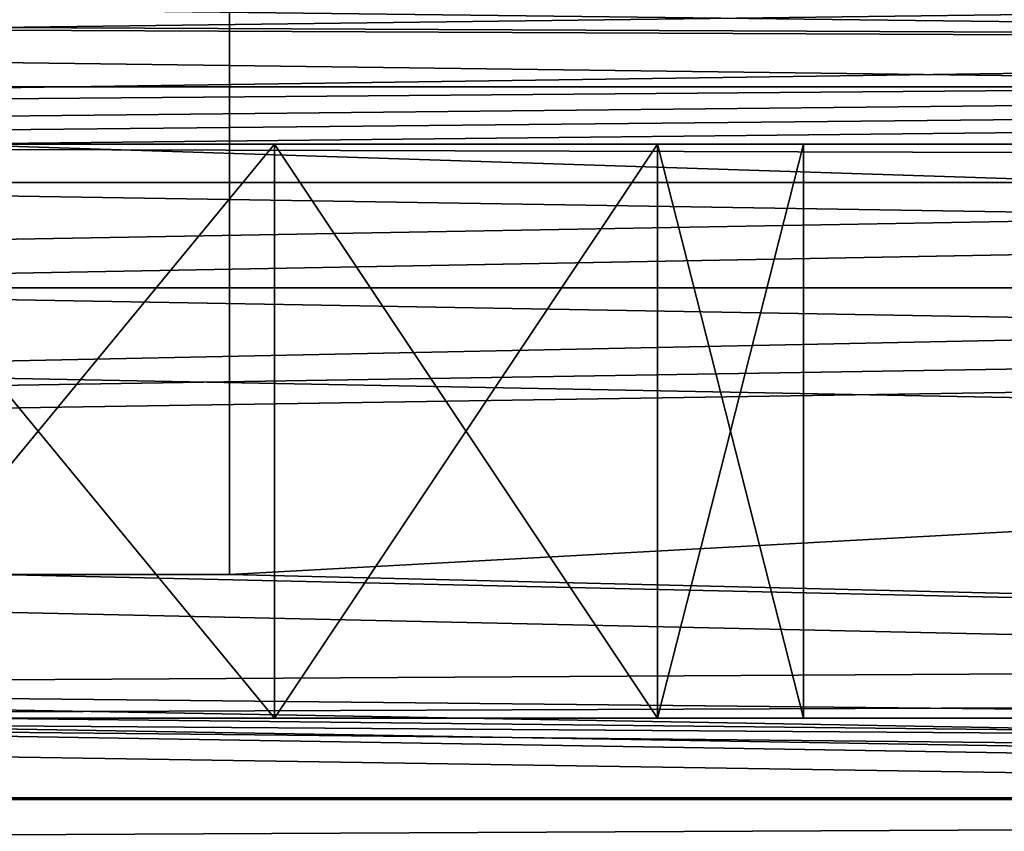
# Model space of a CAD drawing. Extents: x -398 to 398, y -1355 to -82.
# Tile 236 of 256: x 29.9 to 35.05, y -108.83 to -104.58. Entities that reach past the tile are written whole.
import ezdxf

# ---------------------------------------------------------------- set-up
doc = ezdxf.new("R2010")
doc.units = 0
doc.header["$MEASUREMENT"] = 0

msp = doc.modelspace()

# ---------------------------------------------------------------- linework, layer by layer
for points in [[(395.5, -525.467285, 437.803314), (395.5, -81.938164, 160.655502), (-395.5, -81.938164, 160.655502)], [(395.5, -525.467285, 437.803314), (-395.5, -81.938164, 160.655502), (-395.5, -525.467285, 437.803314)], [(395.5, -528.116882, 433.562988), (395.5, -84.587761, 156.415207), (-395.5, -84.587761, 156.415207)], [(395.5, -528.116882, 433.562988), (-395.5, -84.587761, 156.415207), (-395.5, -528.116882, 433.562988)], [(-395.5, -84.587761, 156.415207), (395.5, -84.587761, 156.415207), (-19.442101, -123.289597, 180.598801)], [(-395.5, -84.593063, 156.406799), (395.5, -84.593063, 156.406799), (-19.442101, -123.294899, 180.590302)], [(395.5, -84.587761, 156.415207), (-18.92588, -123.293701, 180.601395), (-19.442101, -123.289597, 180.598801)], [(395.5, -84.593063, 156.406799), (-18.92588, -123.299004, 180.592896), (-19.442101, -123.294899, 180.590302)], [(395.5, -84.587761, 156.415207), (-17.411341, -123.575104, 180.777206), (-18.92588, -123.293701, 180.601395)], [(395.5, -84.593063, 156.406799), (-17.411341, -123.580399, 180.768707), (-18.92588, -123.299004, 180.592896)], [(395.5, -84.587761, 156.415207), (-16.68099, -124.069504, 181.086197), (-17.411341, -123.575104, 180.777206)], [(395.5, -84.593063, 156.406799), (-16.68099, -124.074898, 181.077698), (-17.411341, -123.580399, 180.768707)], [(395.5, -84.587761, 156.415207), (-16.405661, -124.826897, 181.559402), (-16.68099, -124.069504, 181.086197)], [(395.5, -84.593063, 156.406799), (-16.405661, -124.832199, 181.550995), (-16.68099, -124.074898, 181.077698)], [(395.5, -84.587761, 156.415207), (-13.21059, -124.901604, 181.606094), (-16.405661, -124.826897, 181.559402)], [(395.5, -84.593063, 156.406799), (-13.21059, -124.906898, 181.597702), (-16.405661, -124.832199, 181.550995)], [(395.5, -84.587761, 156.415207), (-12.07785, -124.855698, 181.577393), (-13.21059, -124.901604, 181.606094)], [(395.5, -84.593063, 156.406799), (-12.07785, -124.861, 181.569), (-13.21059, -124.906898, 181.597702)], [(395.5, -84.587761, 156.415207), (-11.00898, -125.175003, 181.776993), (-12.07785, -124.855698, 181.577393)], [(395.5, -84.593063, 156.406799), (-11.00898, -125.180298, 181.768494), (-12.07785, -124.861, 181.569)], [(395.5, -84.587761, 156.415207), (-8.882593, -124.980698, 181.655502), (-11.00898, -125.175003, 181.776993)], [(395.5, -84.593063, 156.406799), (-8.882593, -124.985901, 181.647003), (-11.00898, -125.180298, 181.768494)], [(395.5, -84.587761, 156.415207), (-7.251131, -124.980698, 181.655502), (-8.882593, -124.980698, 181.655502)], [(395.5, -84.593063, 156.406799), (-7.251131, -124.985901, 181.647003), (-8.882593, -124.985901, 181.647003)], [(395.5, -84.587761, 156.415207), (-5.166427, -124.980698, 181.655502), (-7.251131, -124.980698, 181.655502)], [(395.5, -84.593063, 156.406799), (-5.166427, -124.985901, 181.647003), (-7.251131, -124.985901, 181.647003)], [(395.5, -84.587761, 156.415207), (-3.534964, -124.980698, 181.655502), (-5.166427, -124.980698, 181.655502)], [(395.5, -84.593063, 156.406799), (-3.534964, -124.985901, 181.647003), (-5.166427, -124.985901, 181.647003)], [(395.5, -84.587761, 156.415207), (-1.450192, -124.980698, 181.655502), (-3.534964, -124.980698, 181.655502)], [(395.5, -84.593063, 156.406799), (-1.450192, -124.985901, 181.647003), (-3.534964, -124.985901, 181.647003)], [(0.181306, -124.980698, 181.655502), (-1.450192, -124.980698, 181.655502), (395.5, -84.587761, 156.415207)], [(0.181306, -124.985901, 181.647003), (-1.450192, -124.985901, 181.647003), (395.5, -84.593063, 156.406799)], [(0.181306, -124.980698, 181.655502), (395.5, -84.587761, 156.415207), (11.76446, -123.883797, 180.970093)], [(0.181306, -124.985901, 181.647003), (395.5, -84.593063, 156.406799), (11.76446, -123.889099, 180.961594)], [(395.5, -84.587761, 156.415207), (13.03109, -123.814201, 180.926605), (11.76446, -123.883797, 180.970093)], [(395.5, -84.593063, 156.406799), (13.03109, -123.819504, 180.918198), (11.76446, -123.889099, 180.961594)], [(395.5, -84.587761, 156.415207), (15.76446, -123.883797, 180.970093), (13.03109, -123.814201, 180.926605)], [(395.5, -84.593063, 156.406799), (15.76446, -123.889099, 180.961594), (13.03109, -123.819504, 180.918198)], [(395.5, -84.587761, 156.415207), (17.03109, -123.814201, 180.926605), (15.76446, -123.883797, 180.970093)], [(395.5, -84.593063, 156.406799), (17.03109, -123.819504, 180.918198), (15.76446, -123.889099, 180.961594)], [(395.5, -84.587761, 156.415207), (19.76446, -123.883797, 180.970093), (17.03109, -123.814201, 180.926605)], [(395.5, -84.593063, 156.406799), (19.76446, -123.889099, 180.961594), (17.03109, -123.819504, 180.918198)], [(395.5, -84.587761, 156.415207), (21.03109, -123.814201, 180.926605), (19.76446, -123.883797, 180.970093)], [(395.5, -84.593063, 156.406799), (21.03109, -123.819504, 180.918198), (19.76446, -123.889099, 180.961594)], [(395.5, -84.587761, 156.415207), (22.087379, -124.411797, 181.300095), (21.03109, -123.814201, 180.926605)], [(395.5, -84.593063, 156.406799), (22.087379, -124.417099, 181.291595), (21.03109, -123.819504, 180.918198)], [(395.5, -84.587761, 156.415207), (22.495119, -125.431801, 181.937393), (22.087379, -124.411797, 181.300095)], [(395.5, -84.593063, 156.406799), (22.495119, -125.437103, 181.928894), (22.087379, -124.417099, 181.291595)], [(22.495119, -125.431801, 181.937393), (395.5, -84.587761, 156.415207), (22.162571, -126.362, 182.518707)], [(22.162571, -126.362, 182.518707), (395.5, -84.587761, 156.415207), (396.5, -85.435806, 156.945206)], [(22.495119, -125.437103, 181.928894), (395.5, -84.593063, 156.406799), (22.162571, -126.367302, 182.510193)], [(22.162571, -126.367302, 182.510193), (395.5, -84.593063, 156.406799), (396.5, -85.441109, 156.936707)], [(-9.945962, -414.937714, 362.84079), (-28.1714, -414.638489, 362.653809), (396.5, -85.435806, 156.945206)], [(396.5, -85.435806, 156.945206), (-28.1714, -414.638489, 362.653809), (17.03109, -130.441605, 185.067902)], [(-9.945962, -414.943115, 362.832306), (-28.1714, -414.643799, 362.645386), (396.5, -85.441109, 156.936707)], [(396.5, -85.441109, 156.936707), (-28.1714, -414.643799, 362.645386), (17.03109, -130.446899, 185.059402)], [(49.475079, -414.995087, 362.876709), (-9.945962, -414.937714, 362.84079), (396.5, -85.435806, 156.945206)], [(49.475079, -415.000397, 362.868195), (-9.945962, -414.943115, 362.832306), (396.5, -85.441109, 156.936707)], [(396.5, -85.435806, 156.945206), (17.03109, -130.441605, 185.067902), (18.08737, -129.843903, 184.694397)], [(396.5, -85.441109, 156.936707), (17.03109, -130.446899, 185.059402), (18.08737, -129.849197, 184.685898)], [(396.5, -85.435806, 156.945206), (18.08737, -129.843903, 184.694397), (18.495119, -128.824005, 184.057098)], [(396.5, -85.441109, 156.936707), (18.08737, -129.849197, 184.685898), (18.495119, -128.8293, 184.048599)], [(396.5, -85.435806, 156.945206), (18.495119, -128.824005, 184.057098), (21.27578, -126.979797, 182.904694)], [(396.5, -85.441109, 156.936707), (18.495119, -128.8293, 184.048599), (21.27578, -126.9851, 182.896194)], [(396.5, -85.435806, 156.945206), (21.27578, -126.979797, 182.904694), (22.162571, -126.362, 182.518707)], [(396.5, -85.441109, 156.936707), (21.27578, -126.9851, 182.896194), (22.162571, -126.367302, 182.510193)], [(243, -100.280098, 127.672203), (-235.265503, -167.884293, 169.916), (-243, -100.280098, 127.672203)], [(243, -100.280098, 127.672203), (235.265503, -167.884293, 169.916), (-235.265503, -167.884293, 169.916)], [(243, -100.704002, 126.993698), (-235.265503, -168.308197, 169.237503), (-243, -100.704002, 126.993698)], [(243, -100.704002, 126.993698), (235.265503, -168.308197, 169.237503), (-235.265503, -168.308197, 169.237503)], [(-243, -101.233902, -0.8), (-83, -106.983902, -0.8), (80.827187, -108.651802, -0.8)], [(-243, -101.233902, -0.8), (80.827187, -108.651802, -0.8), (81.629829, -107.4487, -0.8)], [(-243, -101.233902, -0.8), (81.629829, -107.4487, -0.8), (83, -106.983902, -0.8)], [(-243, -101.233902, -0.8), (83, -106.983902, -0.8), (230.827194, -108.651802, -0.8)], [(-243, -101.233902, -0.8), (230.827194, -108.651802, -0.8), (231.629807, -107.4487, -0.8)], [(-243, -101.233902, -0.8), (231.629807, -107.4487, -0.8), (233, -106.983902, -0.8)], [(-243, -101.233902, -0.8), (233, -106.983902, -0.8), (242.412903, -106.942398, -0.8)], [(-243, -101.233902, -0.8), (242.412903, -106.942398, -0.8), (243, -103.233902, -0.8)], [(-243, -101.233902), (-83, -106.983902), (80.827187, -108.651802)], [(-243, -101.233902), (80.827187, -108.651802), (81.629829, -107.4487)], [(-243, -101.233902), (81.629829, -107.4487), (83, -106.983902)], [(-243, -101.233902), (83, -106.983902), (230.827194, -108.651802)], [(-243, -101.233902), (230.827194, -108.651802), (231.629807, -107.4487)], [(-243, -101.233902), (231.629807, -107.4487), (233, -106.983902)], [(-243, -101.233902), (233, -106.983902), (242.412903, -106.942398)], [(-243, -101.233902), (242.412903, -106.942398), (243, -103.233902)], [(144.5, -101.233902, 114.3228), (31, -102.983902, 114.3228), (31, -107.483902, 114.3228)], [(144.5, -101.233902, 114.3228), (31, -107.483902, 114.3228), (144.5, -110.233902, 114.3228)], [(144.5, -110.233902, 115.122803), (144.5, -101.233902, 115.122803), (31, -102.983902, 115.122803)], [(-255, -101.733902), (-233, -107.733902), (255, -101.733902)], [(-255, -101.733902, 0.8), (-233, -107.733902, 0.8), (255, -101.733902, 0.8)], [(255, -101.733902), (-233, -107.733902), (-232.166, -107.986397)], [(255, -101.733902, 0.8), (-233, -107.733902, 0.8), (-232.166, -107.986397, 0.8)], [(255, -101.733902), (-232.166, -107.986397), (-231.614594, -108.660004)], [(255, -101.733902, 0.8), (-232.166, -107.986397, 0.8), (-231.614594, -108.660004, 0.8)], [(255, -101.733902), (-231.614594, -108.660004), (-83, -107.733902)], [(255, -101.733902, 0.8), (-231.614594, -108.660004, 0.8), (-83, -107.733902, 0.8)], [(255, -101.733902), (-83, -107.733902), (-82.165993, -107.986397)], [(255, -101.733902, 0.8), (-83, -107.733902, 0.8), (-82.165993, -107.986397, 0.8)], [(255, -101.733902), (-82.165993, -107.986397), (-81.614594, -108.660004)], [(255, -101.733902, 0.8), (-82.165993, -107.986397, 0.8), (-81.614594, -108.660004, 0.8)], [(255, -101.733902), (-81.614594, -108.660004), (83, -107.733902)], [(255, -101.733902, 0.8), (-81.614594, -108.660004, 0.8), (83, -107.733902, 0.8)], [(144.5, -110.233902, 115.122803), (31, -102.983902, 115.122803), (31, -107.483902, 115.122803)], [(31, -107.483902, 114.3228), (31, -107.483902, 115.122803), (31, -102.983902, 114.3228)], [(31, -102.983902, 114.3228), (31, -107.483902, 115.122803), (31, -102.983902, 115.122803)], [(-169, -103.733902, 13.57285), (-95, -104.933899, 13.57285), (95, -104.933899, 13.57285)], [(-169, -103.733902, 13.57285), (95, -104.933899, 13.57285), (169, -103.733902, 13.57285)], [(-169, -103.733902, 113.5728), (169, -103.733902, 113.5728), (22.5, -105.233902, 113.5728)], [(-160, -105.233902, 23.572849), (160, -105.233902, 23.572849), (-160, -103.733902, 23.572849)], [(-160, -103.733902, 23.572849), (160, -105.233902, 23.572849), (160, -103.733902, 23.572849)], [(160, -105.233902, 103.5728), (15.6, -105.233902, 103.5728), (160, -103.733902, 103.5728)], [(160, -103.733902, 103.5728), (15.6, -105.233902, 103.5728), (15.6, -103.733902, 103.5728)], [(22.5, -105.233902, 113.5728), (169, -103.733902, 113.5728), (29.5, -105.233902, 113.5728)], [(169, -109.733902, 113.5728), (29.5, -105.233902, 113.5728), (169, -103.733902, 113.5728)], [(-94, -104.483902, 12.82285), (94, -104.483902, 12.82285), (-94, -105.983902, 12.82285)], [(-94, -105.983902, 12.82285), (94, -104.483902, 12.82285), (94, -105.983902, 12.82285)], [(-94, -104.483902, 12.02285), (94, -104.483902, 12.02285), (-94, -105.983902, 12.02285)], [(-94, -105.983902, 12.02285), (94, -104.483902, 12.02285), (94, -105.983902, 12.02285)], [(-95, -105.433899, 13.57285), (95, -105.433899, 13.57285), (-95, -104.933899, 13.57285)], [(-95, -104.933899, 13.57285), (95, -105.433899, 13.57285), (95, -104.933899, 13.57285)], [(-160, -105.233902, 23.572849), (160, -105.233902, 23.572849), (-150, -105.233902, 24.57283)], [(160, -105.233902, 23.572849), (-140, -105.233902, 24.57283), (-150, -105.233902, 24.57283)], [(160, -105.233902, 23.572849), (-130, -105.233902, 24.57283), (-140, -105.233902, 24.57283)], [(160, -105.233902, 23.572849), (-120, -105.233902, 24.57283), (-130, -105.233902, 24.57283)], [(160, -105.233902, 23.572849), (-110, -105.233902, 24.57283), (-120, -105.233902, 24.57283)], [(160, -105.233902, 23.572849), (-100, -105.233902, 24.57283), (-110, -105.233902, 24.57283)], [(160, -105.233902, 23.572849), (-90, -105.233902, 24.57283), (-100, -105.233902, 24.57283)], [(160, -105.233902, 23.572849), (-80, -105.233902, 24.57283), (-90, -105.233902, 24.57283)], [(160, -105.233902, 23.572849), (-70, -105.233902, 24.57283), (-80, -105.233902, 24.57283)], [(160, -105.233902, 23.572849), (-60, -105.233902, 24.57283), (-70, -105.233902, 24.57283)], [(160, -105.233902, 23.572849), (-50, -105.233902, 24.57283), (-60, -105.233902, 24.57283)], [(160, -105.233902, 23.572849), (-40, -105.233902, 24.57283), (-50, -105.233902, 24.57283)], [(160, -105.233902, 23.572849), (-30, -105.233902, 24.57283), (-40, -105.233902, 24.57283)], [(160, -105.233902, 23.572849), (-20, -105.233902, 24.57283), (-30, -105.233902, 24.57283)], [(160, -105.233902, 23.572849), (-10, -105.233902, 24.57283), (-20, -105.233902, 24.57283)], [(160, -105.233902, 23.572849), (0, -105.233902, 24.57283), (-10, -105.233902, 24.57283)], [(160, -105.233902, 23.572849), (10, -105.233902, 24.57283), (0, -105.233902, 24.57283)], [(160, -105.233902, 23.572849), (20, -105.233902, 24.57283), (10, -105.233902, 24.57283)], [(15.6, -105.233902, 103.5728), (20, -105.233902, 102.572899), (160, -105.233902, 103.5728)], [(160, -105.233902, 23.572849), (30, -105.233902, 24.57283), (20, -105.233902, 24.57283)], [(160, -105.233902, 103.5728), (20, -105.233902, 102.572899), (30, -105.233902, 102.572899)], [(28.469219, -105.233902, 24.87727), (20, -105.233902, 24.57283), (30, -105.233902, 24.57283)], [(21.530781, -105.233902, 102.268402), (30, -105.233902, 102.572899), (20, -105.233902, 102.572899)], [(21.530781, -105.233902, 102.268402), (28.469219, -105.233902, 102.268402), (30, -105.233902, 102.572899)], [(30, -105.233902, 32.572861), (28.469219, -105.233902, 34.87727), (28.469219, -105.233902, 32.268421)], [(28.469219, -105.233902, 34.87727), (30, -105.233902, 32.572861), (30, -105.233902, 34.57283)], [(30, -105.233902, 42.572861), (28.469219, -105.233902, 44.87727), (28.469219, -105.233902, 42.268421)], [(28.469219, -105.233902, 44.87727), (30, -105.233902, 42.572861), (30, -105.233902, 44.57283)], [(30, -105.233902, 52.572861), (28.469219, -105.233902, 54.87727), (28.469219, -105.233902, 52.268421)], [(28.469219, -105.233902, 54.87727), (30, -105.233902, 52.572861), (30, -105.233902, 54.57283)], [(30, -105.233902, 62.572861), (28.469219, -105.233902, 64.877274), (28.469219, -105.233902, 62.268421)], [(28.469219, -105.233902, 64.877274), (30, -105.233902, 62.572861), (30, -105.233902, 64.57283)], [(30, -105.233902, 72.572861), (28.469219, -105.233902, 74.877274), (28.469219, -105.233902, 72.268417)], [(28.469219, -105.233902, 74.877274), (30, -105.233902, 72.572861), (30, -105.233902, 74.57283)], [(30, -105.233902, 82.572861), (28.469219, -105.233902, 84.877274), (28.469219, -105.233902, 82.268417)], [(28.469219, -105.233902, 84.877274), (30, -105.233902, 82.572861), (30, -105.233902, 84.57283)], [(30, -105.233902, 92.572861), (28.469219, -105.233902, 94.877274), (28.469219, -105.233902, 92.268417)], [(28.469219, -105.233902, 94.877274), (30, -105.233902, 92.572861), (30, -105.233902, 94.57283)], [(31.236071, -105.233902, 102.377098), (31.236071, -108.233902, 102.377098), (28.763929, -108.233902, 102.377098)], [(31.236071, -105.233902, 102.377098), (28.763929, -108.233902, 102.377098), (28.763929, -105.233902, 102.377098)], [(28.763929, -105.233902, 94.768623), (28.763929, -108.233902, 94.768623), (31.236071, -108.233902, 94.768623)], [(28.763929, -105.233902, 94.768623), (31.236071, -108.233902, 94.768623), (31.236071, -105.233902, 94.768623)], [(31.236071, -105.233902, 32.377071), (31.236071, -108.233902, 32.377071), (28.763929, -108.233902, 32.377071)], [(31.236071, -105.233902, 32.377071), (28.763929, -108.233902, 32.377071), (28.763929, -105.233902, 32.377071)], [(28.763929, -105.233902, 24.76862), (28.763929, -108.233902, 24.76862), (31.236071, -108.233902, 24.76862)], [(28.763929, -105.233902, 24.76862), (31.236071, -108.233902, 24.76862), (31.236071, -105.233902, 24.76862)], [(31.236071, -105.233902, 42.377071), (31.236071, -108.233902, 42.377071), (28.763929, -108.233902, 42.377071)], [(31.236071, -105.233902, 42.377071), (28.763929, -108.233902, 42.377071), (28.763929, -105.233902, 42.377071)], [(28.763929, -105.233902, 34.76862), (28.763929, -108.233902, 34.76862), (31.236071, -108.233902, 34.76862)], [(28.763929, -105.233902, 34.76862), (31.236071, -108.233902, 34.76862), (31.236071, -105.233902, 34.76862)], [(31.236071, -105.233902, 52.377071), (31.236071, -108.233902, 52.377071), (28.763929, -108.233902, 52.377071)], [(31.236071, -105.233902, 52.377071), (28.763929, -108.233902, 52.377071), (28.763929, -105.233902, 52.377071)], [(28.763929, -105.233902, 44.76862), (28.763929, -108.233902, 44.76862), (31.236071, -108.233902, 44.76862)], [(28.763929, -105.233902, 44.76862), (31.236071, -108.233902, 44.76862), (31.236071, -105.233902, 44.76862)], [(31.236071, -105.233902, 62.377071), (31.236071, -108.233902, 62.377071), (28.763929, -108.233902, 62.377071)], [(31.236071, -105.233902, 62.377071), (28.763929, -108.233902, 62.377071), (28.763929, -105.233902, 62.377071)], [(28.763929, -105.233902, 54.76862), (28.763929, -108.233902, 54.76862), (31.236071, -108.233902, 54.76862)], [(28.763929, -105.233902, 54.76862), (31.236071, -108.233902, 54.76862), (31.236071, -105.233902, 54.76862)], [(31.236071, -105.233902, 72.377083), (31.236071, -108.233902, 72.377083), (28.763929, -108.233902, 72.377083)], [(31.236071, -105.233902, 72.377083), (28.763929, -108.233902, 72.377083), (28.763929, -105.233902, 72.377083)], [(28.763929, -105.233902, 64.768623), (28.763929, -108.233902, 64.768623), (31.236071, -108.233902, 64.768623)], [(28.763929, -105.233902, 64.768623), (31.236071, -108.233902, 64.768623), (31.236071, -105.233902, 64.768623)], [(31.236071, -105.233902, 82.377083), (31.236071, -108.233902, 82.377083), (28.763929, -108.233902, 82.377083)], [(31.236071, -105.233902, 82.377083), (28.763929, -108.233902, 82.377083), (28.763929, -105.233902, 82.377083)], [(28.763929, -105.233902, 74.768623), (28.763929, -108.233902, 74.768623), (31.236071, -108.233902, 74.768623)], [(28.763929, -105.233902, 74.768623), (31.236071, -108.233902, 74.768623), (31.236071, -105.233902, 74.768623)], [(31.236071, -105.233902, 92.377083), (31.236071, -108.233902, 92.377083), (28.763929, -108.233902, 92.377083)], [(31.236071, -105.233902, 92.377083), (28.763929, -108.233902, 92.377083), (28.763929, -105.233902, 92.377083)], [(28.763929, -105.233902, 84.768623), (28.763929, -108.233902, 84.768623), (31.236071, -108.233902, 84.768623)], [(28.763929, -105.233902, 84.768623), (31.236071, -108.233902, 84.768623), (31.236071, -105.233902, 84.768623)], [(169, -109.733902, 113.5728), (29.5, -108.233902, 113.5728), (29.5, -105.233902, 113.5728)], [(160, -105.233902, 23.572849), (40, -105.233902, 24.57283), (30, -105.233902, 24.57283)], [(160, -105.233902, 103.5728), (30, -105.233902, 102.572899), (40, -105.233902, 102.572899)], [(38.469219, -105.233902, 24.87727), (31.530781, -105.233902, 24.87727), (30, -105.233902, 24.57283)], [(38.469219, -105.233902, 24.87727), (30, -105.233902, 24.57283), (40, -105.233902, 24.57283)], [(31.530781, -105.233902, 102.268402), (40, -105.233902, 102.572899), (30, -105.233902, 102.572899)], [(30, -105.233902, 34.57283), (30, -105.233902, 32.572861), (31.530781, -105.233902, 32.268421)], [(30, -105.233902, 34.57283), (31.530781, -105.233902, 32.268421), (31.530781, -105.233902, 34.87727)], [(30, -105.233902, 44.57283), (30, -105.233902, 42.572861), (31.530781, -105.233902, 42.268421)], [(30, -105.233902, 44.57283), (31.530781, -105.233902, 42.268421), (31.530781, -105.233902, 44.87727)], [(30, -105.233902, 54.57283), (30, -105.233902, 52.572861), (31.530781, -105.233902, 52.268421)], [(30, -105.233902, 54.57283), (31.530781, -105.233902, 52.268421), (31.530781, -105.233902, 54.87727)], [(30, -105.233902, 64.57283), (30, -105.233902, 62.572861), (31.530781, -105.233902, 62.268421)], [(30, -105.233902, 64.57283), (31.530781, -105.233902, 62.268421), (31.530781, -105.233902, 64.877274)], [(30, -105.233902, 74.57283), (30, -105.233902, 72.572861), (31.530781, -105.233902, 72.268417)], [(30, -105.233902, 74.57283), (31.530781, -105.233902, 72.268417), (31.530781, -105.233902, 74.877274)], [(30, -105.233902, 84.57283), (30, -105.233902, 82.572861), (31.530781, -105.233902, 82.268417)], [(30, -105.233902, 84.57283), (31.530781, -105.233902, 82.268417), (31.530781, -105.233902, 84.877274)], [(30, -105.233902, 94.57283), (30, -105.233902, 92.572861), (31.530781, -105.233902, 92.268417)], [(30, -105.233902, 94.57283), (31.530781, -105.233902, 92.268417), (31.530781, -105.233902, 94.877274)], [(31.236071, -108.233902, 102.377098), (33.236069, -105.233902, 100.924004), (33.236069, -108.233902, 100.924004)], [(33.236069, -105.233902, 100.924004), (31.236071, -108.233902, 102.377098), (31.236071, -105.233902, 102.377098)], [(31.236071, -105.233902, 94.768623), (31.236071, -108.233902, 94.768623), (33.236069, -108.233902, 96.221703)], [(31.236071, -105.233902, 94.768623), (33.236069, -108.233902, 96.221703), (33.236069, -105.233902, 96.221703)], [(31.236071, -108.233902, 32.377071), (33.236069, -105.233902, 30.92399), (33.236069, -108.233902, 30.92399)], [(33.236069, -105.233902, 30.92399), (31.236071, -108.233902, 32.377071), (31.236071, -105.233902, 32.377071)], [(31.236071, -105.233902, 24.76862), (31.236071, -108.233902, 24.76862), (33.236069, -108.233902, 26.221701)], [(31.236071, -105.233902, 24.76862), (33.236069, -108.233902, 26.221701), (33.236069, -105.233902, 26.221701)], [(31.236071, -108.233902, 42.377071), (33.236069, -105.233902, 40.923988), (33.236069, -108.233902, 40.923988)], [(33.236069, -105.233902, 40.923988), (31.236071, -108.233902, 42.377071), (31.236071, -105.233902, 42.377071)], [(31.236071, -105.233902, 34.76862), (31.236071, -108.233902, 34.76862), (33.236069, -108.233902, 36.221699)], [(31.236071, -105.233902, 34.76862), (33.236069, -108.233902, 36.221699), (33.236069, -105.233902, 36.221699)], [(31.236071, -108.233902, 52.377071), (33.236069, -105.233902, 50.923988), (33.236069, -108.233902, 50.923988)], [(33.236069, -105.233902, 50.923988), (31.236071, -108.233902, 52.377071), (31.236071, -105.233902, 52.377071)], [(31.236071, -105.233902, 44.76862), (31.236071, -108.233902, 44.76862), (33.236069, -108.233902, 46.221699)], [(31.236071, -105.233902, 44.76862), (33.236069, -108.233902, 46.221699), (33.236069, -105.233902, 46.221699)], [(31.236071, -108.233902, 62.377071), (33.236069, -105.233902, 60.923988), (33.236069, -108.233902, 60.923988)], [(33.236069, -105.233902, 60.923988), (31.236071, -108.233902, 62.377071), (31.236071, -105.233902, 62.377071)], [(31.236071, -105.233902, 54.76862), (31.236071, -108.233902, 54.76862), (33.236069, -108.233902, 56.221699)], [(31.236071, -105.233902, 54.76862), (33.236069, -108.233902, 56.221699), (33.236069, -105.233902, 56.221699)], [(31.236071, -108.233902, 72.377083), (33.236069, -105.233902, 70.923988), (33.236069, -108.233902, 70.923988)], [(33.236069, -105.233902, 70.923988), (31.236071, -108.233902, 72.377083), (31.236071, -105.233902, 72.377083)], [(31.236071, -105.233902, 64.768623), (31.236071, -108.233902, 64.768623), (33.236069, -108.233902, 66.221703)], [(31.236071, -105.233902, 64.768623), (33.236069, -108.233902, 66.221703), (33.236069, -105.233902, 66.221703)], [(31.236071, -108.233902, 82.377083), (33.236069, -105.233902, 80.923988), (33.236069, -108.233902, 80.923988)], [(33.236069, -105.233902, 80.923988), (31.236071, -108.233902, 82.377083), (31.236071, -105.233902, 82.377083)], [(31.236071, -105.233902, 74.768623), (31.236071, -108.233902, 74.768623), (33.236069, -108.233902, 76.221703)], [(31.236071, -105.233902, 74.768623), (33.236069, -108.233902, 76.221703), (33.236069, -105.233902, 76.221703)], [(31.236071, -108.233902, 92.377083), (33.236069, -105.233902, 90.923988), (33.236069, -108.233902, 90.923988)], [(33.236069, -105.233902, 90.923988), (31.236071, -108.233902, 92.377083), (31.236071, -105.233902, 92.377083)], [(31.236071, -105.233902, 84.768623), (31.236071, -108.233902, 84.768623), (33.236069, -108.233902, 86.221703)], [(31.236071, -105.233902, 84.768623), (33.236069, -108.233902, 86.221703), (33.236069, -105.233902, 86.221703)], [(36.67411, -105.233902, 26.35059), (33.32589, -105.233902, 26.35059), (31.530781, -105.233902, 24.87727)], [(36.67411, -105.233902, 26.35059), (31.530781, -105.233902, 24.87727), (38.469219, -105.233902, 24.87727)], [(33.32589, -105.233902, 100.795097), (38.469219, -105.233902, 102.268402), (31.530781, -105.233902, 102.268402)], [(31.530781, -105.233902, 102.268402), (38.469219, -105.233902, 102.268402), (40, -105.233902, 102.572899)], [(31.530781, -105.233902, 34.87727), (31.530781, -105.233902, 32.268421), (33.32589, -105.233902, 30.795099)], [(31.530781, -105.233902, 34.87727), (33.32589, -105.233902, 30.795099), (33.32589, -105.233902, 36.35059)], [(31.530781, -105.233902, 44.87727), (31.530781, -105.233902, 42.268421), (33.32589, -105.233902, 40.795101)], [(31.530781, -105.233902, 44.87727), (33.32589, -105.233902, 40.795101), (33.32589, -105.233902, 46.35059)], [(31.530781, -105.233902, 54.87727), (31.530781, -105.233902, 52.268421), (33.32589, -105.233902, 50.795101)], [(31.530781, -105.233902, 54.87727), (33.32589, -105.233902, 50.795101), (33.32589, -105.233902, 56.35059)], [(31.530781, -105.233902, 64.877274), (31.530781, -105.233902, 62.268421), (33.32589, -105.233902, 60.795101)], [(31.530781, -105.233902, 64.877274), (33.32589, -105.233902, 60.795101), (33.32589, -105.233902, 66.350594)], [(31.530781, -105.233902, 74.877274), (31.530781, -105.233902, 72.268417), (33.32589, -105.233902, 70.795097)], [(31.530781, -105.233902, 74.877274), (33.32589, -105.233902, 70.795097), (33.32589, -105.233902, 76.350594)], [(31.530781, -105.233902, 84.877274), (31.530781, -105.233902, 82.268417), (33.32589, -105.233902, 80.795097)], [(31.530781, -105.233902, 84.877274), (33.32589, -105.233902, 80.795097), (33.32589, -105.233902, 86.350594)], [(31.530781, -105.233902, 94.877274), (31.530781, -105.233902, 92.268417), (33.32589, -105.233902, 90.795097)], [(31.530781, -105.233902, 94.877274), (33.32589, -105.233902, 90.795097), (33.32589, -105.233902, 96.350594)], [(33.236069, -108.233902, 100.924004), (33.236069, -105.233902, 100.924004), (34, -105.233902, 98.572853)], [(33.236069, -108.233902, 100.924004), (34, -105.233902, 98.572853), (34, -108.233902, 98.572853)], [(33.236069, -105.233902, 96.221703), (33.236069, -108.233902, 96.221703), (34, -108.233902, 98.572853)], [(33.236069, -105.233902, 96.221703), (34, -108.233902, 98.572853), (34, -105.233902, 98.572853)], [(33.236069, -108.233902, 30.92399), (33.236069, -105.233902, 30.92399), (34, -105.233902, 28.572849)], [(33.236069, -108.233902, 30.92399), (34, -105.233902, 28.572849), (34, -108.233902, 28.572849)], [(33.236069, -105.233902, 26.221701), (33.236069, -108.233902, 26.221701), (34, -108.233902, 28.572849)], [(33.236069, -105.233902, 26.221701), (34, -108.233902, 28.572849), (34, -105.233902, 28.572849)], [(33.236069, -108.233902, 40.923988), (33.236069, -105.233902, 40.923988), (34, -105.233902, 38.572849)], [(33.236069, -108.233902, 40.923988), (34, -105.233902, 38.572849), (34, -108.233902, 38.572849)], [(33.236069, -105.233902, 36.221699), (33.236069, -108.233902, 36.221699), (34, -108.233902, 38.572849)], [(33.236069, -105.233902, 36.221699), (34, -108.233902, 38.572849), (34, -105.233902, 38.572849)], [(33.236069, -108.233902, 50.923988), (33.236069, -105.233902, 50.923988), (34, -105.233902, 48.572849)], [(33.236069, -108.233902, 50.923988), (34, -105.233902, 48.572849), (34, -108.233902, 48.572849)], [(33.236069, -105.233902, 46.221699), (33.236069, -108.233902, 46.221699), (34, -108.233902, 48.572849)], [(33.236069, -105.233902, 46.221699), (34, -108.233902, 48.572849), (34, -105.233902, 48.572849)], [(33.236069, -108.233902, 60.923988), (33.236069, -105.233902, 60.923988), (34, -105.233902, 58.572849)], [(33.236069, -108.233902, 60.923988), (34, -105.233902, 58.572849), (34, -108.233902, 58.572849)], [(33.236069, -105.233902, 56.221699), (33.236069, -108.233902, 56.221699), (34, -108.233902, 58.572849)], [(33.236069, -105.233902, 56.221699), (34, -108.233902, 58.572849), (34, -105.233902, 58.572849)], [(33.236069, -108.233902, 70.923988), (33.236069, -105.233902, 70.923988), (34, -105.233902, 68.572853)], [(33.236069, -108.233902, 70.923988), (34, -105.233902, 68.572853), (34, -108.233902, 68.572853)], [(33.236069, -105.233902, 66.221703), (33.236069, -108.233902, 66.221703), (34, -108.233902, 68.572853)], [(33.236069, -105.233902, 66.221703), (34, -108.233902, 68.572853), (34, -105.233902, 68.572853)], [(33.236069, -108.233902, 80.923988), (33.236069, -105.233902, 80.923988), (34, -105.233902, 78.572853)], [(33.236069, -108.233902, 80.923988), (34, -105.233902, 78.572853), (34, -108.233902, 78.572853)], [(33.236069, -105.233902, 76.221703), (33.236069, -108.233902, 76.221703), (34, -108.233902, 78.572853)], [(33.236069, -105.233902, 76.221703), (34, -108.233902, 78.572853), (34, -105.233902, 78.572853)], [(33.236069, -108.233902, 90.923988), (33.236069, -105.233902, 90.923988), (34, -105.233902, 88.572853)], [(33.236069, -108.233902, 90.923988), (34, -105.233902, 88.572853), (34, -108.233902, 88.572853)], [(33.236069, -105.233902, 86.221703), (33.236069, -108.233902, 86.221703), (34, -108.233902, 88.572853)], [(33.236069, -105.233902, 86.221703), (34, -108.233902, 88.572853), (34, -105.233902, 88.572853)], [(36, -105.233902, 28.572849), (34, -105.233902, 28.572849), (33.32589, -105.233902, 26.35059)], [(36, -105.233902, 28.572849), (33.32589, -105.233902, 26.35059), (36.67411, -105.233902, 26.35059)], [(34, -105.233902, 98.572853), (36.67411, -105.233902, 100.795097), (33.32589, -105.233902, 100.795097)], [(33.32589, -105.233902, 100.795097), (36.67411, -105.233902, 100.795097), (38.469219, -105.233902, 102.268402)], [(33.32589, -105.233902, 36.35059), (33.32589, -105.233902, 30.795099), (34, -105.233902, 28.572849)], [(33.32589, -105.233902, 36.35059), (34, -105.233902, 28.572849), (34, -105.233902, 38.572849)], [(33.32589, -105.233902, 46.35059), (33.32589, -105.233902, 40.795101), (34, -105.233902, 38.572849)], [(33.32589, -105.233902, 46.35059), (34, -105.233902, 38.572849), (34, -105.233902, 48.572849)], [(33.32589, -105.233902, 56.35059), (33.32589, -105.233902, 50.795101), (34, -105.233902, 48.572849)], [(33.32589, -105.233902, 56.35059), (34, -105.233902, 48.572849), (34, -105.233902, 58.572849)], [(33.32589, -105.233902, 66.350594), (33.32589, -105.233902, 60.795101), (34, -105.233902, 58.572849)], [(33.32589, -105.233902, 66.350594), (34, -105.233902, 58.572849), (34, -105.233902, 68.572853)], [(33.32589, -105.233902, 76.350594), (33.32589, -105.233902, 70.795097), (34, -105.233902, 68.572853)], [(33.32589, -105.233902, 76.350594), (34, -105.233902, 68.572853), (34, -105.233902, 78.572853)], [(33.32589, -105.233902, 86.350594), (33.32589, -105.233902, 80.795097), (34, -105.233902, 78.572853)], [(33.32589, -105.233902, 86.350594), (34, -105.233902, 78.572853), (34, -105.233902, 88.572853)], [(33.32589, -105.233902, 96.350594), (33.32589, -105.233902, 90.795097), (34, -105.233902, 88.572853)], [(33.32589, -105.233902, 96.350594), (34, -105.233902, 88.572853), (34, -105.233902, 98.572853)], [(36, -105.233902, 58.572849), (34, -105.233902, 48.572849), (36, -105.233902, 48.572849)], [(36, -105.233902, 48.572849), (34, -105.233902, 48.572849), (34, -105.233902, 38.572849)], [(36, -105.233902, 48.572849), (34, -105.233902, 38.572849), (36, -105.233902, 38.572849)], [(36, -105.233902, 38.572849), (34, -105.233902, 38.572849), (34, -105.233902, 28.572849)], [(36, -105.233902, 38.572849), (34, -105.233902, 28.572849), (36, -105.233902, 28.572849)], [(34, -105.233902, 48.572849), (36, -105.233902, 58.572849), (34, -105.233902, 58.572849)], [(34, -105.233902, 58.572849), (36, -105.233902, 58.572849), (36, -105.233902, 68.572853)], [(34, -105.233902, 58.572849), (36, -105.233902, 68.572853), (34, -105.233902, 68.572853)], [(34, -105.233902, 68.572853), (36, -105.233902, 68.572853), (36, -105.233902, 78.572853)], [(34, -105.233902, 68.572853), (36, -105.233902, 78.572853), (34, -105.233902, 78.572853)], [(34, -105.233902, 78.572853), (36, -105.233902, 78.572853), (36, -105.233902, 88.572853)], [(34, -105.233902, 78.572853), (36, -105.233902, 88.572853), (34, -105.233902, 88.572853)], [(34, -105.233902, 88.572853), (36, -105.233902, 88.572853), (36, -105.233902, 98.572853)], [(34, -105.233902, 88.572853), (36, -105.233902, 98.572853), (34, -105.233902, 98.572853)], [(34, -105.233902, 98.572853), (36, -105.233902, 98.572853), (36.67411, -105.233902, 100.795097)], [(-169, -109.733902, 13.57285), (169, -109.733902, 13.57285), (105, -105.433899, 13.57285)], [(-169, -109.733902, 13.57285), (105, -105.433899, 13.57285), (95, -105.433899, 13.57285)], [(-169, -109.733902, 13.57285), (95, -105.433899, 13.57285), (-95, -105.433899, 13.57285)], [(144.300003, -110.233902, 12.82285), (-144.300003, -110.233902, 12.82285), (-106, -105.983902, 12.82285)], [(144.300003, -110.233902, 12.02285), (-144.300003, -110.233902, 12.02285), (-106, -105.983902, 12.02285)], [(144.300003, -110.233902, 12.82285), (-106, -105.983902, 12.82285), (-94, -105.983902, 12.82285)], [(144.300003, -110.233902, 12.02285), (-106, -105.983902, 12.02285), (-94, -105.983902, 12.02285)], [(144.300003, -110.233902, 12.82285), (-94, -105.983902, 12.82285), (94, -105.983902, 12.82285)], [(144.300003, -110.233902, 12.02285), (-94, -105.983902, 12.02285), (94, -105.983902, 12.02285)], [(-81.629829, -107.4487, -0.8), (80.827187, -108.651802, -0.8), (-83, -106.983902, -0.8)], [(-81.629829, -107.4487), (80.827187, -108.651802), (-83, -106.983902)], [(-81.629829, -107.4487, -0.8), (-80.827187, -108.651802, -0.8), (80.827187, -108.651802, -0.8)], [(-81.629829, -107.4487), (-80.827187, -108.651802), (80.827187, -108.651802)], [(144.5, -110.233902, 114.3228), (-31, -107.483902, 114.3228), (-144.5, -110.233902, 114.3228)], [(144.5, -110.233902, 115.122803), (-31, -107.483902, 115.122803), (-144.5, -110.233902, 115.122803)], [(144.5, -110.233902, 114.3228), (-21, -107.483902, 114.3228), (-31, -107.483902, 114.3228)], [(144.5, -110.233902, 115.122803), (-21, -107.483902, 115.122803), (-31, -107.483902, 115.122803)], [(144.5, -110.233902, 114.3228), (21, -107.483902, 114.3228), (-21, -107.483902, 114.3228)], [(144.5, -110.233902, 115.122803), (21, -107.483902, 115.122803), (-21, -107.483902, 115.122803)], [(144.5, -110.233902, 114.3228), (31, -107.483902, 114.3228), (21, -107.483902, 114.3228)], [(144.5, -110.233902, 115.122803), (31, -107.483902, 115.122803), (21, -107.483902, 115.122803)], [(21, -107.483902, 115.122803), (31, -107.483902, 115.122803), (21, -107.483902, 114.3228)], [(21, -107.483902, 114.3228), (31, -107.483902, 115.122803), (31, -107.483902, 114.3228)], [(-81.614594, -108.660004), (82.165993, -107.986397), (83, -107.733902)], [(-81.614594, -108.660004, 0.8), (82.165993, -107.986397, 0.8), (83, -107.733902, 0.8)], [(82.165993, -107.986397), (-81.614594, -108.660004), (81.614594, -108.660004)], [(82.165993, -107.986397, 0.8), (-81.614594, -108.660004, 0.8), (81.614594, -108.660004, 0.8)], [(-169, -109.733902, 113.5728), (22.5, -108.233902, 113.5728), (169, -109.733902, 113.5728)], [(-160, -108.233902, 23.572849), (-150, -108.233902, 24.57283), (160, -108.233902, 23.572849)], [(-160, -108.233902, 103.5728), (160, -108.233902, 103.5728), (-150, -108.233902, 102.572899)], [(-160, -109.733902, 23.572849), (160, -109.733902, 23.572849), (-160, -108.233902, 23.572849)], [(-160, -108.233902, 23.572849), (160, -109.733902, 23.572849), (160, -108.233902, 23.572849)], [(160, -109.733902, 103.5728), (-160, -109.733902, 103.5728), (160, -108.233902, 103.5728)], [(160, -108.233902, 103.5728), (-160, -109.733902, 103.5728), (-160, -108.233902, 103.5728)], [(160, -108.233902, 103.5728), (-140, -108.233902, 102.572899), (-150, -108.233902, 102.572899)], [(160, -108.233902, 23.572849), (-150, -108.233902, 24.57283), (-140, -108.233902, 24.57283)], [(160, -108.233902, 103.5728), (-130, -108.233902, 102.572899), (-140, -108.233902, 102.572899)], [(160, -108.233902, 23.572849), (-140, -108.233902, 24.57283), (-130, -108.233902, 24.57283)], [(160, -108.233902, 103.5728), (-120, -108.233902, 102.572899), (-130, -108.233902, 102.572899)], [(160, -108.233902, 23.572849), (-130, -108.233902, 24.57283), (-120, -108.233902, 24.57283)], [(160, -108.233902, 103.5728), (-110, -108.233902, 102.572899), (-120, -108.233902, 102.572899)], [(160, -108.233902, 23.572849), (-120, -108.233902, 24.57283), (-110, -108.233902, 24.57283)], [(160, -108.233902, 103.5728), (-100, -108.233902, 102.572899), (-110, -108.233902, 102.572899)], [(160, -108.233902, 23.572849), (-110, -108.233902, 24.57283), (-100, -108.233902, 24.57283)], [(160, -108.233902, 103.5728), (-90, -108.233902, 102.572899), (-100, -108.233902, 102.572899)], [(160, -108.233902, 23.572849), (-100, -108.233902, 24.57283), (-90, -108.233902, 24.57283)], [(160, -108.233902, 103.5728), (-80, -108.233902, 102.572899), (-90, -108.233902, 102.572899)], [(160, -108.233902, 23.572849), (-90, -108.233902, 24.57283), (-80, -108.233902, 24.57283)], [(160, -108.233902, 103.5728), (-70, -108.233902, 102.572899), (-80, -108.233902, 102.572899)], [(160, -108.233902, 23.572849), (-80, -108.233902, 24.57283), (-70, -108.233902, 24.57283)], [(160, -108.233902, 103.5728), (-60, -108.233902, 102.572899), (-70, -108.233902, 102.572899)], [(160, -108.233902, 23.572849), (-70, -108.233902, 24.57283), (-60, -108.233902, 24.57283)], [(160, -108.233902, 103.5728), (-50, -108.233902, 102.572899), (-60, -108.233902, 102.572899)], [(160, -108.233902, 23.572849), (-60, -108.233902, 24.57283), (-50, -108.233902, 24.57283)], [(160, -108.233902, 103.5728), (-40, -108.233902, 102.572899), (-50, -108.233902, 102.572899)], [(160, -108.233902, 23.572849), (-50, -108.233902, 24.57283), (-40, -108.233902, 24.57283)], [(160, -108.233902, 103.5728), (-30, -108.233902, 102.572899), (-40, -108.233902, 102.572899)], [(160, -108.233902, 23.572849), (-40, -108.233902, 24.57283), (-30, -108.233902, 24.57283)], [(160, -108.233902, 103.5728), (-20, -108.233902, 102.572899), (-30, -108.233902, 102.572899)], [(160, -108.233902, 23.572849), (-30, -108.233902, 24.57283), (-20, -108.233902, 24.57283)], [(160, -108.233902, 103.5728), (20, -108.233902, 102.572899), (-20, -108.233902, 102.572899)], [(160, -108.233902, 23.572849), (-20, -108.233902, 24.57283), (-10, -108.233902, 24.57283)], [(160, -108.233902, 23.572849), (-10, -108.233902, 24.57283), (0, -108.233902, 24.57283)], [(160, -108.233902, 23.572849), (0, -108.233902, 24.57283), (10, -108.233902, 24.57283)], [(160, -108.233902, 23.572849), (10, -108.233902, 24.57283), (20, -108.233902, 24.57283)], [(160, -108.233902, 103.5728), (30, -108.233902, 102.572899), (20, -108.233902, 102.572899)], [(160, -108.233902, 23.572849), (20, -108.233902, 24.57283), (30, -108.233902, 24.57283)], [(21.530781, -108.233902, 24.87727), (30, -108.233902, 24.57283), (20, -108.233902, 24.57283)], [(28.469219, -108.233902, 102.268402), (20, -108.233902, 102.572899), (30, -108.233902, 102.572899)], [(21.530781, -108.233902, 24.87727), (28.469219, -108.233902, 24.87727), (30, -108.233902, 24.57283)], [(22.5, -108.233902, 113.5728), (29.5, -108.233902, 113.5728), (169, -109.733902, 113.5728)], [(30, -108.233902, 34.57283), (28.469219, -108.233902, 32.268421), (28.469219, -108.233902, 34.87727)], [(28.469219, -108.233902, 32.268421), (30, -108.233902, 34.57283), (30, -108.233902, 32.572861)], [(30, -108.233902, 44.57283), (28.469219, -108.233902, 42.268421), (28.469219, -108.233902, 44.87727)], [(28.469219, -108.233902, 42.268421), (30, -108.233902, 44.57283), (30, -108.233902, 42.572861)], [(30, -108.233902, 54.57283), (28.469219, -108.233902, 52.268421), (28.469219, -108.233902, 54.87727)], [(28.469219, -108.233902, 52.268421), (30, -108.233902, 54.57283), (30, -108.233902, 52.572861)], [(30, -108.233902, 64.57283), (28.469219, -108.233902, 62.268421), (28.469219, -108.233902, 64.877274)], [(28.469219, -108.233902, 62.268421), (30, -108.233902, 64.57283), (30, -108.233902, 62.572861)], [(30, -108.233902, 74.57283), (28.469219, -108.233902, 72.268417), (28.469219, -108.233902, 74.877274)], [(28.469219, -108.233902, 72.268417), (30, -108.233902, 74.57283), (30, -108.233902, 72.572861)], [(30, -108.233902, 84.57283), (28.469219, -108.233902, 82.268417), (28.469219, -108.233902, 84.877274)], [(28.469219, -108.233902, 82.268417), (30, -108.233902, 84.57283), (30, -108.233902, 82.572861)], [(30, -108.233902, 94.57283), (28.469219, -108.233902, 92.268417), (28.469219, -108.233902, 94.877274)], [(28.469219, -108.233902, 92.268417), (30, -108.233902, 94.57283), (30, -108.233902, 92.572861)], [(160, -108.233902, 103.5728), (40, -108.233902, 102.572899), (30, -108.233902, 102.572899)], [(160, -108.233902, 23.572849), (30, -108.233902, 24.57283), (40, -108.233902, 24.57283)], [(31.530781, -108.233902, 24.87727), (40, -108.233902, 24.57283), (30, -108.233902, 24.57283)], [(38.469219, -108.233902, 102.268402), (31.530781, -108.233902, 102.268402), (30, -108.233902, 102.572899)], [(38.469219, -108.233902, 102.268402), (30, -108.233902, 102.572899), (40, -108.233902, 102.572899)], [(30, -108.233902, 32.572861), (30, -108.233902, 34.57283), (31.530781, -108.233902, 34.87727)], [(30, -108.233902, 32.572861), (31.530781, -108.233902, 34.87727), (31.530781, -108.233902, 32.268421)], [(30, -108.233902, 42.572861), (30, -108.233902, 44.57283), (31.530781, -108.233902, 44.87727)], [(30, -108.233902, 42.572861), (31.530781, -108.233902, 44.87727), (31.530781, -108.233902, 42.268421)], [(30, -108.233902, 52.572861), (30, -108.233902, 54.57283), (31.530781, -108.233902, 54.87727)], [(30, -108.233902, 52.572861), (31.530781, -108.233902, 54.87727), (31.530781, -108.233902, 52.268421)], [(30, -108.233902, 62.572861), (30, -108.233902, 64.57283), (31.530781, -108.233902, 64.877274)], [(30, -108.233902, 62.572861), (31.530781, -108.233902, 64.877274), (31.530781, -108.233902, 62.268421)], [(30, -108.233902, 72.572861), (30, -108.233902, 74.57283), (31.530781, -108.233902, 74.877274)], [(30, -108.233902, 72.572861), (31.530781, -108.233902, 74.877274), (31.530781, -108.233902, 72.268417)], [(30, -108.233902, 82.572861), (30, -108.233902, 84.57283), (31.530781, -108.233902, 84.877274)], [(30, -108.233902, 82.572861), (31.530781, -108.233902, 84.877274), (31.530781, -108.233902, 82.268417)], [(30, -108.233902, 92.572861), (30, -108.233902, 94.57283), (31.530781, -108.233902, 94.877274)], [(30, -108.233902, 92.572861), (31.530781, -108.233902, 94.877274), (31.530781, -108.233902, 92.268417)], [(33.32589, -108.233902, 26.35059), (38.469219, -108.233902, 24.87727), (31.530781, -108.233902, 24.87727)], [(31.530781, -108.233902, 24.87727), (38.469219, -108.233902, 24.87727), (40, -108.233902, 24.57283)], [(36.67411, -108.233902, 100.795097), (33.32589, -108.233902, 100.795097), (31.530781, -108.233902, 102.268402)], [(36.67411, -108.233902, 100.795097), (31.530781, -108.233902, 102.268402), (38.469219, -108.233902, 102.268402)], [(31.530781, -108.233902, 32.268421), (31.530781, -108.233902, 34.87727), (33.32589, -108.233902, 36.35059)], [(31.530781, -108.233902, 32.268421), (33.32589, -108.233902, 36.35059), (33.32589, -108.233902, 30.795099)], [(31.530781, -108.233902, 42.268421), (31.530781, -108.233902, 44.87727), (33.32589, -108.233902, 46.35059)], [(31.530781, -108.233902, 42.268421), (33.32589, -108.233902, 46.35059), (33.32589, -108.233902, 40.795101)], [(31.530781, -108.233902, 52.268421), (31.530781, -108.233902, 54.87727), (33.32589, -108.233902, 56.35059)], [(31.530781, -108.233902, 52.268421), (33.32589, -108.233902, 56.35059), (33.32589, -108.233902, 50.795101)], [(31.530781, -108.233902, 62.268421), (31.530781, -108.233902, 64.877274), (33.32589, -108.233902, 66.350594)], [(31.530781, -108.233902, 62.268421), (33.32589, -108.233902, 66.350594), (33.32589, -108.233902, 60.795101)], [(31.530781, -108.233902, 72.268417), (31.530781, -108.233902, 74.877274), (33.32589, -108.233902, 76.350594)], [(31.530781, -108.233902, 72.268417), (33.32589, -108.233902, 76.350594), (33.32589, -108.233902, 70.795097)], [(31.530781, -108.233902, 82.268417), (31.530781, -108.233902, 84.877274), (33.32589, -108.233902, 86.350594)], [(31.530781, -108.233902, 82.268417), (33.32589, -108.233902, 86.350594), (33.32589, -108.233902, 80.795097)], [(31.530781, -108.233902, 92.268417), (31.530781, -108.233902, 94.877274), (33.32589, -108.233902, 96.350594)], [(31.530781, -108.233902, 92.268417), (33.32589, -108.233902, 96.350594), (33.32589, -108.233902, 90.795097)], [(34, -108.233902, 28.572849), (36.67411, -108.233902, 26.35059), (33.32589, -108.233902, 26.35059)], [(33.32589, -108.233902, 26.35059), (36.67411, -108.233902, 26.35059), (38.469219, -108.233902, 24.87727)], [(36, -108.233902, 98.572853), (34, -108.233902, 98.572853), (33.32589, -108.233902, 100.795097)], [(36, -108.233902, 98.572853), (33.32589, -108.233902, 100.795097), (36.67411, -108.233902, 100.795097)], [(33.32589, -108.233902, 30.795099), (33.32589, -108.233902, 36.35059), (34, -108.233902, 38.572849)], [(33.32589, -108.233902, 30.795099), (34, -108.233902, 38.572849), (34, -108.233902, 28.572849)], [(33.32589, -108.233902, 40.795101), (33.32589, -108.233902, 46.35059), (34, -108.233902, 48.572849)], [(33.32589, -108.233902, 40.795101), (34, -108.233902, 48.572849), (34, -108.233902, 38.572849)], [(33.32589, -108.233902, 50.795101), (33.32589, -108.233902, 56.35059), (34, -108.233902, 58.572849)], [(33.32589, -108.233902, 50.795101), (34, -108.233902, 58.572849), (34, -108.233902, 48.572849)], [(33.32589, -108.233902, 60.795101), (33.32589, -108.233902, 66.350594), (34, -108.233902, 68.572853)], [(33.32589, -108.233902, 60.795101), (34, -108.233902, 68.572853), (34, -108.233902, 58.572849)], [(33.32589, -108.233902, 70.795097), (33.32589, -108.233902, 76.350594), (34, -108.233902, 78.572853)], [(33.32589, -108.233902, 70.795097), (34, -108.233902, 78.572853), (34, -108.233902, 68.572853)], [(33.32589, -108.233902, 80.795097), (33.32589, -108.233902, 86.350594), (34, -108.233902, 88.572853)], [(33.32589, -108.233902, 80.795097), (34, -108.233902, 88.572853), (34, -108.233902, 78.572853)], [(33.32589, -108.233902, 90.795097), (33.32589, -108.233902, 96.350594), (34, -108.233902, 98.572853)], [(33.32589, -108.233902, 90.795097), (34, -108.233902, 98.572853), (34, -108.233902, 88.572853)], [(34, -108.233902, 58.572849), (36, -108.233902, 48.572849), (34, -108.233902, 48.572849)], [(34, -108.233902, 48.572849), (36, -108.233902, 48.572849), (36, -108.233902, 38.572849)], [(34, -108.233902, 48.572849), (36, -108.233902, 38.572849), (34, -108.233902, 38.572849)], [(34, -108.233902, 38.572849), (36, -108.233902, 38.572849), (36, -108.233902, 28.572849)], [(34, -108.233902, 38.572849), (36, -108.233902, 28.572849), (34, -108.233902, 28.572849)], [(34, -108.233902, 28.572849), (36, -108.233902, 28.572849), (36.67411, -108.233902, 26.35059)], [(36, -108.233902, 48.572849), (34, -108.233902, 58.572849), (36, -108.233902, 58.572849)], [(36, -108.233902, 58.572849), (34, -108.233902, 58.572849), (34, -108.233902, 68.572853)], [(36, -108.233902, 58.572849), (34, -108.233902, 68.572853), (36, -108.233902, 68.572853)], [(36, -108.233902, 68.572853), (34, -108.233902, 68.572853), (34, -108.233902, 78.572853)], [(36, -108.233902, 68.572853), (34, -108.233902, 78.572853), (36, -108.233902, 78.572853)], [(36, -108.233902, 78.572853), (34, -108.233902, 78.572853), (34, -108.233902, 88.572853)], [(36, -108.233902, 78.572853), (34, -108.233902, 88.572853), (36, -108.233902, 88.572853)], [(36, -108.233902, 88.572853), (34, -108.233902, 88.572853), (34, -108.233902, 98.572853)], [(36, -108.233902, 88.572853), (34, -108.233902, 98.572853), (36, -108.233902, 98.572853)], [(80.827187, -108.651802, -0.8), (-80.827187, -108.651802, -0.8), (-80.920776, -110.094803, -0.8)], [(80.827187, -108.651802, -0.8), (-80.920776, -110.094803, -0.8), (80.920776, -110.094803, -0.8)], [(80.827187, -108.651802), (-80.827187, -108.651802), (-80.920776, -110.094803)], [(80.827187, -108.651802), (-80.920776, -110.094803), (80.920776, -110.094803)], [(-81.528557, -109.526604), (81.614594, -108.660004), (-81.614594, -108.660004)], [(-81.528557, -109.526604, 0.8), (81.614594, -108.660004, 0.8), (-81.614594, -108.660004, 0.8)], [(-81.528557, -109.526604), (81.528557, -109.526604), (81.614594, -108.660004)], [(-81.528557, -109.526604, 0.8), (81.528557, -109.526604, 0.8), (81.614594, -108.660004, 0.8)]]:
    msp.add_3dface(points)

doc.saveas('drawing.dxf')
